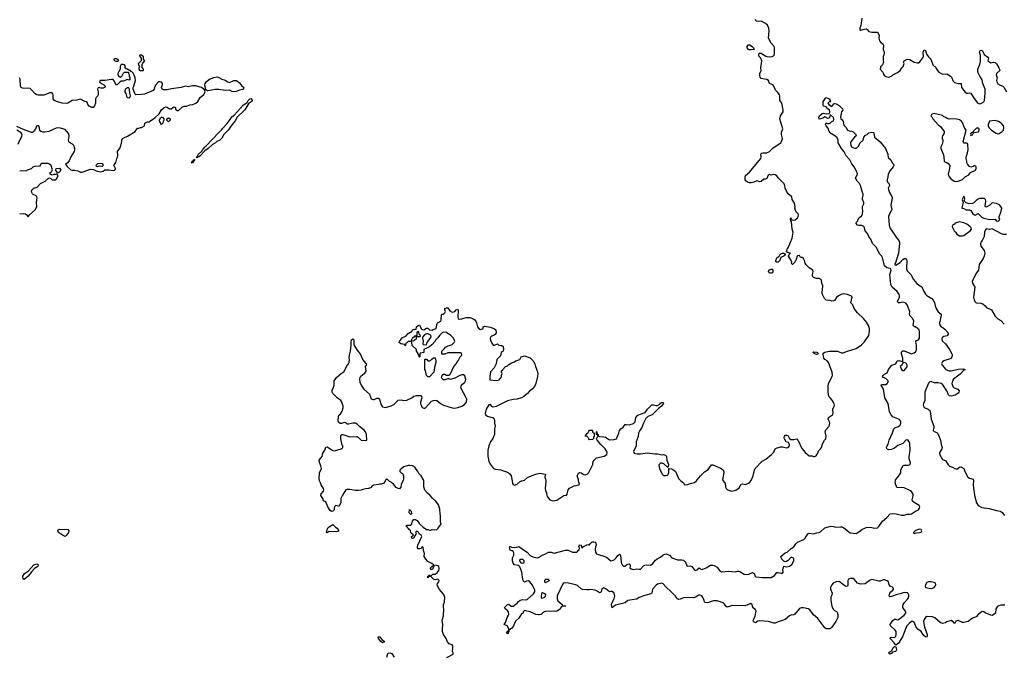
# Model space of a CAD drawing. Header units: inches. Extents: x 2396598 to 2566999, y 262085 to 451979.
# Tile 88 of 256: x 2411970 to 2425861, y 387548 to 396509. Entities that reach past the tile are written whole.
import ezdxf

# ---------------------------------------------------------------- set-up
doc = ezdxf.new("R2010")
doc.units = ezdxf.units.IN
doc.header["$MEASUREMENT"] = 0
for name, color, linetype in [('C4318', 7, 'Continuous'), ('C4319', 7, 'Continuous'), ('C4328', 7, 'Continuous'), ('C4329', 7, 'Continuous')]:
    doc.layers.add(name, color=color, linetype=linetype)

msp = doc.modelspace()

# ---------------------------------------------------------------- linework, layer by layer
at = {"layer": 'C4318', "color": 5}
for points, elevation in [([(2417127, 390000), (2417113, 389967), (2417070, 389952), (2417050, 389953), (2417030, 389944), (2416962, 389938), (2416948, 389932), (2416919, 389901), (2416890, 389889), (2416854, 389886), (2416810, 389874), (2416790, 389864), (2416750, 389861), (2416710, 389861), (2416630, 389876), (2416590, 389876), (2416572, 389870), (2416523, 389797), (2416501, 389750), (2416499, 389690), (2416478, 389642), (2416470, 389638), (2416430, 389648), (2416412, 389630), (2416406, 389614), (2416406, 389590), (2416390, 389569), (2416370, 389564), (2416350, 389578), (2416319, 389630), (2416290, 389702), (2416255, 389715), (2416245, 389750), (2416219, 389790), (2416224, 389816), (2416254, 389850), (2416259, 389870), (2416257, 389890), (2416236, 389916), (2416222, 389942), (2416216, 389970), (2416203, 389990), (2416200, 390000)], 80), ([(2417377, 390000), (2417350, 389946), (2417345, 389910), (2417330, 389886), (2417310, 389888), (2417283, 389903), (2417246, 389950), (2417223, 389963), (2417210, 389978), (2417186, 389990), (2417176, 390000)], 80), ([(2417997, 387503), (2418086, 387550), (2418086, 387570), (2418078, 387590), (2418082, 387650), (2418079, 387670), (2418070, 387682), (2418030, 387698), (2418005, 387725), (2417989, 387770), (2417949, 387830), (2417934, 387870), (2417934, 387910), (2417942, 387970), (2417929, 388030), (2417937, 388043), (2417949, 388090), (2417954, 388190), (2417949, 388210), (2417949, 388250), (2417962, 388290), (2417969, 388350), (2417954, 388394), (2417889, 388470), (2417858, 388530), (2417866, 388550), (2417882, 388570), (2417888, 388590), (2417880, 388600), (2417870, 388608), (2417830, 388602), (2417810, 388609), (2417770, 388646), (2417738, 388642), (2417734, 388630), (2417728, 388630), (2417728, 388650), (2417742, 388658), (2417746, 388670), (2417754, 388670), (2417758, 388658), (2417770, 388654), (2417800, 388680), (2417830, 388682), (2417860, 388700), (2417882, 388730), (2417889, 388750), (2417889, 388770), (2417882, 388790), (2417870, 388799), (2417850, 388804), (2417814, 388806), (2417814, 388794), (2417802, 388778), (2417793, 388747), (2417770, 388746), (2417766, 388750), (2417766, 388770), (2417787, 388793), (2417802, 388798), (2417806, 388810), (2417786, 388830), (2417730, 388858), (2417698, 388890), (2417678, 388930), (2417682, 388970), (2417667, 389013), (2417662, 389062), (2417650, 389066), (2417632, 389048), (2417610, 389038), (2417590, 389038), (2417582, 389050), (2417582, 389070), (2417589, 389090), (2417644, 389210), (2417635, 389230), (2417606, 389250), (2417590, 389278), (2417570, 389286), (2417554, 389270), (2417562, 389250), (2417560, 389240), (2417542, 389218), (2417531, 389190), (2417510, 389184), (2417502, 389190), (2417498, 389210), (2417526, 389230), (2417490, 389266), (2417482, 389302), (2417470, 389306), (2417462, 389322), (2417450, 389326), (2417442, 389342), (2417426, 389350), (2417426, 389370), (2417430, 389374), (2417490, 389372), (2417498, 389382), (2417510, 389430), (2417530, 389451), (2417550, 389454), (2417576, 389436), (2417610, 389391), (2417662, 389342), (2417710, 389312), (2417730, 389312), (2417750, 389302), (2417770, 389302), (2417790, 389311), (2417852, 389308), (2417872, 389328), (2417918, 389390), (2417908, 389412), (2417908, 389508), (2417902, 389530), (2417898, 389598), (2417877, 389657), (2417839, 389710), (2417793, 389753), (2417763, 389790), (2417723, 389823), (2417687, 389867), (2417671, 389911), (2417673, 389990), (2417671, 390000)], 80), ([(2418916, 390000), (2418922, 389962), (2418930, 389946), (2418950, 389937), (2418990, 389953), (2419031, 389989), (2419050, 389998), (2419058, 390000)], 80), ([(2419393, 390000), (2419395, 389990), (2419385, 389890), (2419390, 389862), (2419403, 389830), (2419407, 389790), (2419418, 389770), (2419450, 389731), (2419490, 389716), (2419550, 389726), (2419648, 389790), (2419683, 389797), (2419695, 389810), (2419709, 389871), (2419726, 389894), (2419794, 389926), (2419859, 389941), (2419868, 389950), (2419857, 389977), (2419855, 390000)], 80), ([(2420000, 388460), (2419970, 388458), (2419910, 388465), (2419890, 388474), (2419838, 388518), (2419810, 388530), (2419711, 388551), (2419650, 388556), (2419637, 388550), (2419627, 388533), (2419558, 388382), (2419553, 388370), (2419551, 388331), (2419562, 388302), (2419622, 388250), (2419630, 388234), (2419670, 388234), (2419674, 388230), (2419630, 388228), (2419610, 388218), (2419594, 388186), (2419550, 388159), (2419530, 388154), (2419430, 388159), (2419386, 388154), (2419358, 388142), (2419328, 388112), (2419305, 388105), (2419290, 388104), (2419250, 388113), (2419170, 388147), (2419090, 388166), (2419073, 388147), (2419072, 388130), (2419050, 388118), (2419010, 388061), (2418963, 388017), (2418936, 387950), (2418910, 387915), (2418872, 387888), (2418872, 387872), (2418862, 387858), (2418862, 387850), (2418850, 387838), (2418838, 387850), (2418850, 387872), (2418866, 387874), (2418869, 387910), (2418849, 387949), (2418806, 387970), (2418823, 387997), (2418849, 388070), (2418862, 388090), (2418869, 388110), (2418868, 388148), (2418848, 388170), (2418818, 388190), (2418809, 388210), (2418850, 388254), (2418870, 388258), (2418906, 388226), (2418930, 388226), (2418989, 388270), (2419007, 388293), (2419030, 388311), (2419070, 388323), (2419110, 388318), (2419130, 388322), (2419217, 388403), (2419238, 388430), (2419236, 388456), (2419203, 388523), (2419169, 388570), (2419150, 388584), (2419122, 388582), (2419090, 388569), (2419079, 388579), (2419070, 388606), (2419055, 388710), (2419024, 388784), (2419015, 388795), (2419002, 388802), (2418950, 388813), (2418930, 388835), (2418922, 388870), (2418923, 388897), (2418924, 388910), (2418942, 388950), (2418940, 388980), (2418928, 389008), (2418912, 389008), (2418890, 389018), (2418882, 389050), (2418886, 389070), (2418890, 389072), (2418910, 389062), (2418950, 389058), (2418980, 389060), (2419014, 389070), (2419104, 389004), (2419130, 388991), (2419170, 388946), (2419210, 388926), (2419270, 388911), (2419290, 388916), (2419330, 388943), (2419377, 388963), (2419430, 388993), (2419470, 388991), (2419510, 388978), (2419670, 389019), (2419710, 389021), (2419770, 388991), (2419828, 388992), (2419842, 388998), (2419850, 389014), (2419862, 389018), (2419866, 389050), (2419858, 389070), (2419870, 389092), (2419890, 389091), (2419898, 389058), (2419910, 389054), (2419926, 389070), (2419970, 389093), (2419997, 389097), (2420000, 389096)], 60), ([(2417150, 387510), (2417162, 387558), (2417170, 387567), (2417190, 387571), (2417218, 387558), (2417251, 387510)], 80)]:
    msp.add_lwpolyline(points, dxfattribs=dict(at, elevation=elevation))
for points, elevation in [([(2417490, 389524), (2417467, 389547), (2417468, 389592), (2417495, 389570), (2417498, 389530)], 80), ([(2416430, 389279), (2416338, 389282), (2416310, 389262), (2416298, 389270), (2416310, 389312), (2416323, 389337), (2416335, 389350), (2416390, 389382), (2416424, 389344), (2416451, 389330), (2416474, 389290), (2416457, 389283)], 80), ([(2412610, 389214), (2412572, 389230), (2412520, 389270), (2412507, 389290), (2412514, 389306), (2412530, 389314), (2412651, 389310), (2412664, 389290), (2412658, 389270), (2412630, 389229)], 80), ([(2412030, 388607), (2412017, 388617), (2412013, 388630), (2412015, 388650), (2412036, 388690), (2412093, 388727), (2412170, 388811), (2412210, 388827), (2412221, 388821), (2412230, 388810), (2412227, 388790), (2412181, 388759), (2412142, 388719), (2412090, 388652), (2412050, 388617)], 80), ([(2419070, 388886), (2419030, 388886), (2419022, 388878), (2419022, 388870), (2419038, 388838), (2419070, 388834), (2419086, 388850), (2419086, 388870)], 60), ([(2419430, 388606), (2419390, 388606), (2419374, 388590), (2419374, 388570), (2419382, 388562), (2419390, 388562), (2419446, 388590)], 60), ([(2419345, 388415), (2419333, 388407), (2419325, 388350), (2419330, 388342), (2419350, 388345), (2419370, 388351), (2419389, 388370), (2419395, 388390), (2419383, 388403)], 60), ([(2417090, 387713), (2417064, 387730), (2417033, 387770), (2417028, 387790), (2417030, 387802), (2417036, 387796), (2417050, 387794), (2417080, 387760), (2417116, 387730), (2417110, 387722)], 80)]:
    msp.add_lwpolyline(points, close=True, dxfattribs=dict(at, elevation=elevation))
at = {"layer": 'C4319', "color": 5, "elevation": 80}
for points in [[(2413330, 395918), (2413308, 395930), (2413302, 395950), (2413310, 395962), (2413330, 395962), (2413351, 395951), (2413362, 395930), (2413350, 395918)], [(2413710, 395788), (2413668, 395788), (2413658, 395810), (2413658, 395830), (2413666, 395850), (2413650, 395866), (2413648, 395890), (2413687, 395933), (2413687, 395967), (2413668, 395990), (2413666, 396010), (2413670, 396014), (2413690, 396012), (2413710, 395994), (2413713, 395953), (2413732, 395930), (2413704, 395896), (2413692, 395870), (2413693, 395833), (2413712, 395810), (2413714, 395790)], [(2414930, 395623), (2414992, 395648), (2415030, 395648), (2415050, 395638), (2415070, 395618), (2415100, 395580), (2415131, 395551), (2415130, 395542), (2415126, 395530), (2415115, 395525), (2415070, 395516), (2415024, 395496), (2414990, 395488), (2414970, 395493), (2414930, 395516), (2414870, 395510), (2414782, 395522), (2414730, 395523), (2414624, 395504), (2414597, 395517), (2414582, 395590), (2414585, 395610), (2414604, 395636), (2414650, 395667), (2414710, 395693), (2414750, 395701), (2414770, 395698), (2414821, 395670), (2414870, 395656), (2414905, 395630)], [(2413490, 395548), (2413462, 395530), (2413452, 395510), (2413452, 395490), (2413466, 395466), (2413475, 395430), (2413486, 395410), (2413510, 395404), (2413526, 395414), (2413533, 395433), (2413522, 395470), (2413518, 395530), (2413510, 395546)], [(2414470, 394558), (2414463, 394563), (2414464, 394570), (2414479, 394581), (2414490, 394605), (2414545, 394655), (2414550, 394670), (2414561, 394679), (2414581, 394710), (2414617, 394743), (2414670, 394805), (2414715, 394845), (2414750, 394887), (2414823, 394957), (2414830, 394972), (2414896, 395044), (2414939, 395101), (2414961, 395139), (2414998, 395162), (2415130, 395308), (2415179, 395341), (2415193, 395370), (2415210, 395387), (2415230, 395396), (2415241, 395390), (2415251, 395370), (2415244, 395356), (2415202, 395330), (2415145, 395235), (2415034, 395126), (2415014, 395086), (2414966, 395030), (2414911, 394949), (2414852, 394890), (2414824, 394836), (2414794, 394810), (2414750, 394788), (2414731, 394769), (2414690, 394748), (2414631, 394689), (2414583, 394657), (2414510, 394582), (2414490, 394569)], [(2413970, 395029), (2413946, 395066), (2413942, 395090), (2413956, 395124), (2413970, 395134), (2413987, 395133), (2414002, 395110), (2414002, 395090), (2413992, 395070), (2413990, 395046)], [(2414070, 395066), (2414048, 395090), (2414046, 395110), (2414070, 395122), (2414091, 395110), (2414092, 395090)], [(2414389, 394489), (2414402, 394498), (2414402, 394510), (2414419, 394521), (2414422, 394530), (2414437, 394537), (2414442, 394530), (2414431, 394510), (2414417, 394503), (2414410, 394489)], [(2412506, 394346), (2412480, 394380), (2412478, 394390), (2412486, 394410), (2412531, 394411), (2412551, 394391), (2412530, 394355), (2412510, 394346)], [(2413130, 394478), (2413070, 394473), (2413062, 394470), (2413046, 394450), (2413050, 394442), (2413070, 394438), (2413090, 394445), (2413130, 394442), (2413138, 394442), (2413146, 394450), (2413146, 394470)], [(2417550, 392046), (2417538, 392042), (2417533, 392027), (2417518, 392022), (2417513, 392007), (2417494, 391990), (2417498, 391978), (2417530, 391974), (2417542, 391978), (2417547, 391993), (2417562, 391998), (2417566, 392010), (2417562, 392042)], [(2417590, 392106), (2417578, 392102), (2417574, 392090), (2417574, 392050), (2417578, 392038), (2417610, 392034), (2417622, 392038), (2417626, 392050), (2417606, 392070), (2417602, 392102)], [(2417730, 392075), (2417710, 392075), (2417681, 392059), (2417652, 392028), (2417651, 392010), (2417661, 391970), (2417658, 391930), (2417663, 391923), (2417680, 391920), (2417710, 391925), (2417715, 391930), (2417719, 391950), (2417758, 392002), (2417774, 392030), (2417769, 392049), (2417760, 392060)], [(2417730, 391468), (2417710, 391486), (2417707, 391507), (2417698, 391530), (2417696, 391556), (2417686, 391570), (2417686, 391710), (2417690, 391714), (2417710, 391714), (2417730, 391694), (2417750, 391694), (2417770, 391702), (2417783, 391717), (2417810, 391734), (2417830, 391734), (2417842, 391690), (2417842, 391670), (2417820, 391600), (2417811, 391530), (2417750, 391468)]]:
    msp.add_lwpolyline(points, close=True, dxfattribs=at)
for points in [[(2411924, 395004), (2412021, 394961), (2412130, 394922), (2412150, 394920), (2412170, 394930), (2412196, 394970), (2412210, 395009), (2412226, 395014), (2412230, 395015), (2412239, 394999), (2412250, 394950), (2412270, 394933), (2412290, 394927), (2412325, 394925), (2412384, 394936), (2412490, 394983), (2412510, 394986), (2412543, 394983), (2412588, 394970), (2412601, 394961), (2412657, 394897), (2412662, 394862), (2412653, 394810), (2412661, 394790), (2412670, 394779), (2412710, 394754), (2412730, 394735), (2412745, 394690), (2412745, 394670), (2412739, 394650), (2412690, 394571), (2412666, 394514), (2412639, 394481), (2412618, 394470), (2412638, 394438), (2412690, 394389), (2412710, 394382), (2412750, 394382), (2412790, 394374), (2412830, 394358), (2412850, 394355), (2412970, 394397), (2413013, 394393), (2413050, 394374), (2413110, 394359), (2413150, 394369), (2413172, 394388), (2413230, 394389), (2413290, 394378), (2413310, 394386), (2413320, 394400), (2413322, 394410), (2413310, 394434), (2413294, 394450), (2413310, 394466), (2413326, 394494), (2413339, 394550), (2413351, 394570), (2413356, 394590), (2413352, 394650), (2413385, 394695), (2413392, 394710), (2413411, 394790), (2413411, 394810), (2413422, 394830), (2413438, 394842), (2413490, 394863), (2413598, 394930), (2413630, 394978), (2413650, 394978), (2413673, 394987), (2413690, 394988), (2413730, 395008), (2413734, 395050), (2413773, 395067), (2413790, 395068), (2413830, 395088), (2413879, 395121), (2413939, 395181), (2413970, 395235), (2414010, 395269), (2414030, 395277), (2414050, 395274), (2414075, 395255), (2414090, 395248), (2414108, 395248), (2414130, 395268), (2414150, 395278), (2414166, 395270), (2414170, 395246), (2414190, 395226), (2414210, 395226), (2414264, 395276), (2414290, 395289), (2414330, 395288), (2414370, 395308), (2414414, 395310), (2414454, 395330), (2414484, 395356), (2414516, 395410), (2414566, 395454), (2414586, 395490), (2414577, 395517), (2414533, 395553), (2414450, 395576), (2414407, 395573), (2414350, 395561), (2414310, 395571), (2414249, 395550), (2414110, 395533), (2414050, 395519), (2414001, 395520), (2413978, 395530), (2413971, 395550), (2413985, 395590), (2413985, 395610), (2413970, 395625), (2413950, 395631), (2413930, 395631), (2413889, 395591), (2413875, 395570), (2413869, 395530), (2413853, 395507), (2413730, 395458), (2413691, 395451), (2413608, 395448), (2413597, 395457), (2413571, 395530), (2413571, 395550), (2413581, 395570), (2413602, 395650), (2413598, 395690), (2413590, 395714), (2413572, 395752), (2413553, 395773), (2413538, 395778), (2413533, 395793), (2413510, 395794), (2413492, 395812), (2413473, 395813), (2413454, 395830), (2413462, 395850), (2413451, 395871), (2413430, 395878), (2413404, 395876), (2413395, 395865), (2413389, 395849), (2413388, 395810), (2413362, 395770), (2413355, 395750), (2413355, 395730), (2413370, 395706), (2413390, 395698), (2413412, 395710), (2413432, 395748), (2413450, 395766), (2413506, 395766), (2413506, 395754), (2413515, 395735), (2413516, 395716), (2413526, 395690), (2413522, 395658), (2413510, 395654), (2413490, 395662), (2413430, 395642), (2413400, 395640), (2413376, 395624), (2413350, 395592), (2413330, 395582), (2413305, 395645), (2413290, 395662), (2413265, 395665), (2413170, 395651), (2413106, 395650), (2413098, 395630), (2413126, 395606), (2413158, 395590), (2413178, 395570), (2413176, 395564), (2413166, 395550), (2413150, 395542), (2413116, 395544), (2413090, 395551), (2413075, 395545), (2413069, 395530), (2413079, 395490), (2413077, 395450), (2413069, 395431), (2413048, 395410), (2413038, 395390), (2413042, 395350), (2413039, 395330), (2413026, 395294), (2413009, 395271), (2412990, 395271), (2412950, 395288), (2412933, 395310), (2412922, 395342), (2412911, 395351), (2412890, 395353), (2412830, 395385), (2412810, 395384), (2412770, 395372), (2412710, 395368), (2412650, 395330), (2412630, 395324), (2412570, 395330), (2412490, 395356), (2412459, 395370), (2412443, 395390), (2412441, 395450), (2412430, 395478), (2412394, 395474), (2412310, 395445), (2412230, 395443), (2412210, 395448), (2412190, 395461), (2412139, 395519), (2412116, 395536), (2412010, 395541), (2411992, 395550), (2411981, 395570), (2411978, 395670), (2411966, 395686)], [(2411951, 394750), (2411971, 394810), (2412002, 394858), (2412006, 394890), (2411991, 394910), (2411928, 394948)], [(2411970, 393766), (2412030, 393773), (2412050, 393769), (2412078, 393750), (2412090, 393726), (2412102, 393750), (2412191, 393830), (2412211, 393870), (2412207, 393930), (2412215, 393995), (2412203, 394023), (2412162, 394042), (2412150, 394051), (2412141, 394070), (2412139, 394090), (2412148, 394112), (2412170, 394129), (2412217, 394143), (2412262, 394198), (2412331, 394229), (2412370, 394268), (2412390, 394278), (2412408, 394268), (2412430, 394246), (2412470, 394246), (2412492, 394268), (2412512, 394310), (2412494, 394334), (2412476, 394324), (2412450, 394322), (2412430, 394314), (2412402, 394330), (2412402, 394350), (2412417, 394363), (2412434, 394390), (2412412, 394450), (2412391, 394470), (2412370, 394476), (2412283, 394477), (2412269, 394471), (2412250, 394434), (2412190, 394442), (2412155, 394425), (2412130, 394405), (2412078, 394382), (2412067, 394373), (2411970, 394371)], [(2416200, 390000), (2416194, 390030), (2416202, 390110), (2416229, 390170), (2416219, 390210), (2416199, 390259), (2416197, 390290), (2416237, 390343), (2416249, 390390), (2416274, 390430), (2416290, 390472), (2416310, 390478), (2416390, 390427), (2416410, 390421), (2416506, 390450), (2416520, 390460), (2416528, 390470), (2416528, 390490), (2416521, 390501), (2416502, 390590), (2416502, 390630), (2416510, 390652), (2416530, 390652), (2416630, 390621), (2416730, 390625), (2416752, 390610), (2416790, 390572), (2416850, 390566), (2416867, 390573), (2416862, 390650), (2416848, 390690), (2416830, 390715), (2416765, 390765), (2416730, 390799), (2416706, 390810), (2416670, 390814), (2416610, 390798), (2416590, 390798), (2416570, 390818), (2416550, 390822), (2416510, 390809), (2416490, 390809), (2416470, 390828), (2416462, 390850), (2416469, 390910), (2416478, 390930), (2416497, 390943), (2416520, 390980), (2416535, 391030), (2416534, 391050), (2416514, 391110), (2416499, 391130), (2416449, 391169), (2416386, 391230), (2416378, 391250), (2416380, 391280), (2416390, 391294), (2416409, 391350), (2416409, 391410), (2416419, 391430), (2416441, 391459), (2416506, 391514), (2416550, 391542), (2416579, 391610), (2416609, 391650), (2416617, 391670), (2416624, 391710), (2416619, 391730), (2416621, 391770), (2416637, 391830), (2416646, 391910), (2416645, 391970), (2416650, 391991), (2416670, 392002), (2416682, 391990), (2416685, 391930), (2416691, 391910), (2416741, 391830), (2416774, 391790), (2416810, 391705), (2416850, 391658), (2416862, 391650), (2416858, 391630), (2416846, 391610), (2416854, 391546), (2416830, 391510), (2416781, 391470), (2416770, 391455), (2416764, 391436), (2416770, 391392), (2416788, 391350), (2416827, 391290), (2416903, 391223), (2416930, 391158), (2416950, 391146), (2416972, 391148), (2417010, 391165), (2417030, 391165), (2417039, 391159), (2417046, 391146), (2417070, 391072), (2417090, 391045), (2417130, 391031), (2417210, 391056), (2417250, 391076), (2417310, 391135), (2417350, 391142), (2417390, 391131), (2417430, 391136), (2417502, 391170), (2417530, 391191), (2417570, 391204), (2417590, 391204), (2417630, 391201), (2417641, 391190), (2417643, 391170), (2417626, 391110), (2417627, 391087), (2417637, 391057), (2417650, 391034), (2417670, 391022), (2417690, 391022), (2417779, 391121), (2417806, 391134), (2417830, 391139), (2417853, 391133), (2417908, 391088), (2417950, 391064), (2418070, 391027), (2418110, 391024), (2418150, 391031), (2418210, 391053), (2418246, 391074), (2418272, 391110), (2418277, 391150), (2418270, 391169), (2418194, 391310), (2418199, 391340), (2418216, 391364), (2418250, 391391), (2418261, 391410), (2418265, 391430), (2418250, 391482), (2418230, 391494), (2418210, 391493), (2418170, 391479), (2418110, 391449), (2418050, 391429), (2418030, 391438), (2418010, 391438), (2417970, 391422), (2417950, 391422), (2417922, 391450), (2417929, 391491), (2417950, 391502), (2417970, 391502), (2417992, 391492), (2418028, 391492), (2418048, 391510), (2418095, 391610), (2418128, 391650), (2418138, 391670), (2418158, 391690), (2418186, 391750), (2418206, 391770), (2418202, 391802), (2418190, 391806), (2418010, 391806), (2417970, 391788), (2417927, 391787), (2417926, 391830), (2417960, 391860), (2417976, 391884), (2418015, 391905), (2418070, 391925), (2418098, 391950), (2418108, 391970), (2418088, 392010), (2418055, 392050), (2417990, 392094), (2417950, 392099), (2417930, 392089), (2417891, 392050), (2417870, 392018), (2417837, 391983), (2417830, 391968), (2417784, 391916), (2417754, 391890), (2417674, 391850), (2417671, 391809), (2417618, 391802), (2417614, 391790), (2417614, 391750), (2417610, 391746), (2417606, 391750), (2417602, 391782), (2417588, 391788), (2417587, 391807), (2417568, 391828), (2417566, 391850), (2417508, 391908), (2417502, 391962), (2417490, 391966), (2417450, 391966), (2417433, 391947), (2417418, 391942), (2417414, 391910), (2417410, 391906), (2417402, 391922), (2417346, 391930), (2417326, 391950), (2417329, 391970), (2417340, 391980), (2417370, 392022), (2417418, 392042), (2417450, 392078), (2417508, 392112), (2417510, 392131), (2417530, 392138), (2417546, 392134), (2417562, 392138), (2417570, 392172), (2417590, 392192), (2417610, 392202), (2417638, 392138), (2417653, 392133), (2417670, 392132), (2417710, 392152), (2417730, 392152), (2417754, 392130), (2417790, 392125), (2417804, 392136), (2417846, 392150), (2417860, 392220), (2417866, 392230), (2417910, 392254), (2417915, 392270), (2417920, 392340), (2417928, 392352), (2417950, 392352), (2417968, 392370), (2417978, 392390), (2417968, 392410), (2417968, 392430), (2417990, 392442), (2418010, 392442), (2418040, 392400), (2418070, 392378), (2418110, 392391), (2418130, 392411), (2418150, 392422), (2418158, 392410), (2418151, 392310), (2418156, 392290), (2418170, 392281), (2418210, 392283), (2418250, 392301), (2418270, 392305), (2418324, 392304), (2418370, 392285), (2418390, 392271), (2418406, 392250), (2418416, 392230), (2418423, 392190), (2418431, 392170), (2418450, 392147), (2418470, 392136), (2418498, 392142), (2418508, 392150), (2418509, 392171), (2418530, 392182), (2418610, 392167), (2418670, 392146), (2418686, 392130), (2418690, 392086), (2418677, 392063), (2418665, 392055), (2418630, 392042), (2418618, 392030), (2418607, 392010), (2418610, 391982), (2418630, 391942), (2418650, 391914), (2418670, 391914), (2418710, 391932), (2418730, 391914), (2418774, 391910), (2418790, 391894), (2418796, 391850), (2418790, 391828), (2418762, 391810), (2418755, 391765), (2418701, 391710), (2418692, 391650), (2418666, 391594), (2418610, 391538), (2418603, 391470), (2418602, 391430), (2418605, 391425), (2418690, 391414), (2418734, 391426), (2418758, 391450), (2418768, 391470), (2418768, 391492), (2418778, 391510), (2418766, 391530), (2418766, 391550), (2418782, 391558), (2418786, 391570), (2418826, 391610), (2418850, 391622), (2418870, 391642), (2418910, 391662), (2418950, 391678), (2418970, 391691), (2419026, 391710), (2419046, 391750), (2419090, 391765), (2419170, 391736), (2419216, 391690), (2419236, 391650), (2419245, 391610), (2419271, 391550), (2419281, 391510), (2419276, 391470), (2419251, 391370), (2419231, 391330), (2419199, 391290), (2419159, 391261), (2419134, 391230), (2419083, 391190), (2419050, 391172), (2418990, 391149), (2418930, 391147), (2418850, 391127), (2418690, 391049), (2418650, 391039), (2418630, 391049), (2418610, 391078), (2418590, 391069), (2418549, 391010), (2418539, 390950), (2418546, 390926), (2418572, 390910), (2418648, 390888), (2418666, 390870), (2418671, 390850), (2418671, 390810), (2418677, 390770), (2418671, 390730), (2418667, 390650), (2418644, 390596), (2418611, 390550), (2418587, 390490), (2418575, 390430), (2418574, 390346), (2418588, 390270), (2418610, 390227), (2418656, 390170), (2418682, 390162), (2418754, 390154), (2418850, 390119), (2418880, 390100), (2418906, 390070), (2418916, 390000)], [(2420000, 390593), (2419990, 390608), (2419970, 390628), (2419948, 390630), (2419963, 390657), (2419990, 390682), (2420000, 390697)], [(2417671, 390000), (2417669, 390010), (2417635, 390070), (2417603, 390103), (2417589, 390130), (2417543, 390190), (2417510, 390212), (2417470, 390216), (2417450, 390213), (2417390, 390195), (2417352, 390168), (2417334, 390150), (2417334, 390130), (2417352, 390112), (2417370, 390102), (2417382, 390082), (2417386, 390070), (2417386, 390030), (2417378, 390002), (2417377, 390000)], [(2419058, 390000), (2419090, 390008), (2419134, 390045), (2419248, 390092), (2419310, 390105), (2419390, 390094), (2419379, 390050), (2419390, 390022), (2419393, 390000)], [(2419855, 390000), (2419854, 390010), (2419836, 390070), (2419852, 390108), (2419870, 390117), (2419890, 390111), (2419930, 390086), (2419950, 390082), (2419976, 390090), (2419996, 390110), (2420000, 390117)], [(2417176, 390000), (2417150, 390026), (2417145, 390015), (2417130, 390008), (2417127, 390000)]]:
    msp.add_lwpolyline(points, dxfattribs=at)
at = {"layer": 'C4328', "color": 5}
for points, elevation in [([(2420000, 389096), (2420010, 389094), (2420018, 389110), (2420042, 389130), (2420050, 389135), (2420070, 389135), (2420092, 389130), (2420105, 389090), (2420093, 389067), (2420088, 389032), (2420094, 388990), (2420110, 388965), (2420130, 388956), (2420185, 388945), (2420250, 388922), (2420310, 388870), (2420330, 388872), (2420356, 388884), (2420387, 388910), (2420410, 388946), (2420430, 388961), (2420447, 388947), (2420455, 388850), (2420470, 388811), (2420490, 388791), (2420509, 388791), (2420530, 388811), (2420550, 388822), (2420570, 388825), (2420581, 388810), (2420585, 388790), (2420578, 388770), (2420595, 388755), (2420611, 388751), (2420632, 388748), (2420670, 388755), (2420710, 388751), (2420727, 388753), (2420770, 388799), (2420790, 388807), (2420810, 388811), (2420870, 388806), (2420904, 388830), (2420942, 388878), (2420963, 388897), (2421010, 388922), (2421050, 388955), (2421070, 388964), (2421090, 388965), (2421139, 388950), (2421171, 388910), (2421250, 388884), (2421310, 388882), (2421336, 388876), (2421362, 388850), (2421380, 388800), (2421391, 388791), (2421430, 388796), (2421450, 388791), (2421484, 388744), (2421510, 388731), (2421535, 388745), (2421550, 388771), (2421570, 388762), (2421578, 388750), (2421590, 388746), (2421609, 388749), (2421656, 388770), (2421714, 388806), (2421750, 388807), (2421770, 388802), (2421810, 388777), (2421844, 388730), (2421870, 388712), (2421970, 388722), (2422065, 388715), (2422090, 388723), (2422110, 388723), (2422130, 388717), (2422190, 388682), (2422225, 388675), (2422258, 388682), (2422310, 388706), (2422330, 388690), (2422344, 388650), (2422362, 388642), (2422450, 388632), (2422549, 388631), (2422570, 388635), (2422619, 388661), (2422650, 388702), (2422670, 388705), (2422710, 388695), (2422730, 388696), (2422741, 388710), (2422738, 388750), (2422748, 388770), (2422750, 388791), (2422786, 388786), (2422830, 388791), (2422864, 388815), (2422893, 388870), (2422893, 388890), (2422882, 388910), (2422870, 388917), (2422850, 388914), (2422810, 388872), (2422790, 388858), (2422770, 388856), (2422750, 388863), (2422736, 388876), (2422724, 388890), (2422708, 388930), (2422770, 388981), (2422798, 388990), (2422856, 389044), (2422890, 389066), (2422919, 389110), (2422944, 389130), (2423031, 389169), (2423051, 389189), (2423090, 389250), (2423110, 389259), (2423170, 389251), (2423210, 389263), (2423250, 389268), (2423270, 389279), (2423330, 389334), (2423379, 389350), (2423416, 389356), (2423450, 389355), (2423484, 389344), (2423550, 389350), (2423570, 389347), (2423596, 389336), (2423686, 389266), (2423770, 389255), (2423810, 389276), (2423850, 389310), (2423910, 389337), (2423970, 389344), (2424034, 389330), (2424070, 389333), (2424090, 389351), (2424143, 389430), (2424202, 389478), (2424250, 389530), (2424290, 389537), (2424334, 389534), (2424410, 389511), (2424447, 389513), (2424490, 389525), (2424530, 389527), (2424550, 389534), (2424610, 389570), (2424650, 389588), (2424664, 389610), (2424667, 389630), (2424658, 389650), (2424590, 389690), (2424566, 389710), (2424560, 389730), (2424575, 389785), (2424573, 389810), (2424550, 389846), (2424530, 389861), (2424450, 389901), (2424346, 389906), (2424319, 389970), (2424325, 390000)], 60), ([(2421299, 390000), (2421334, 389970), (2421350, 389942), (2421390, 389944), (2421450, 389967), (2421472, 389968), (2421490, 389975), (2421518, 390000)], 80), ([(2421894, 390000), (2421910, 389978), (2421922, 389970), (2421926, 389910), (2421938, 389890), (2421958, 389870), (2422010, 389853), (2422073, 389867), (2422120, 389900), (2422150, 389951), (2422170, 389956), (2422210, 389947), (2422250, 389963), (2422270, 389979), (2422285, 390000)], 80), ([(2425427, 390000), (2425421, 389950), (2425425, 389885), (2425437, 389837), (2425441, 389790), (2425470, 389686), (2425490, 389649), (2425543, 389623), (2425648, 389608), (2425750, 389577), (2425808, 389568), (2425830, 389551), (2425862, 389510)], 60), ([(2425870, 388244), (2425810, 388242), (2425771, 388230), (2425759, 388221), (2425742, 388190), (2425735, 388130), (2425715, 388110), (2425690, 388096), (2425670, 388099), (2425592, 388132), (2425570, 388149), (2425550, 388152), (2425491, 388110), (2425463, 388077), (2425410, 388061), (2425350, 388013), (2425290, 387999), (2425270, 387999), (2425210, 388025), (2425190, 388022), (2425172, 388010), (2425170, 387988), (2425152, 387988), (2425142, 388002), (2425110, 388028), (2425050, 388009), (2425030, 387994), (2424990, 387982), (2424957, 387997), (2424883, 388063), (2424850, 388077), (2424770, 388082), (2424750, 388068), (2424730, 388038), (2424723, 388010), (2424736, 387930), (2424771, 387829), (2424774, 387806), (2424770, 387789), (2424750, 387794), (2424730, 387809), (2424710, 387833), (2424689, 387870), (2424643, 387903), (2424619, 387930), (2424590, 388003), (2424570, 388012), (2424550, 388010), (2424522, 387990), (2424486, 387950), (2424470, 387917), (2424425, 387795), (2424370, 387707), (2424330, 387678), (2424309, 387710), (2424249, 387770), (2424256, 387784), (2424266, 387790), (2424310, 387788), (2424330, 387806), (2424336, 387830), (2424337, 387870), (2424322, 387890), (2424255, 387950), (2424249, 387970), (2424290, 388026), (2424310, 388045), (2424330, 388045), (2424350, 388036), (2424370, 388039), (2424450, 388103), (2424473, 388130), (2424474, 388150), (2424430, 388208), (2424429, 388230), (2424433, 388250), (2424450, 388276), (2424501, 388330), (2424510, 388345), (2424515, 388370), (2424512, 388390), (2424506, 388406), (2424496, 388416), (2424450, 388422), (2424390, 388401), (2424348, 388392), (2424270, 388363), (2424250, 388359), (2424243, 388363), (2424235, 388375), (2424244, 388410), (2424259, 388430), (2424290, 388452), (2424299, 388470), (2424294, 388490), (2424249, 388510), (2424237, 388530), (2424228, 388570), (2424210, 388588), (2424170, 388601), (2424150, 388598), (2424110, 388580), (2424090, 388581), (2423990, 388603), (2423970, 388596), (2423897, 388543), (2423830, 388538), (2423790, 388551), (2423744, 388610), (2423730, 388618), (2423690, 388619), (2423665, 388610), (2423654, 388590), (2423654, 388526), (2423648, 388512), (2423632, 388508), (2423610, 388516), (2423530, 388577), (2423487, 388573), (2423448, 388552), (2423430, 388530), (2423410, 388490), (2423409, 388470), (2423432, 388410), (2423429, 388390), (2423412, 388350), (2423412, 388310), (2423429, 388229), (2423446, 388186), (2423467, 388167), (2423494, 388154), (2423503, 388143), (2423512, 388110), (2423511, 388070), (2423486, 388010), (2423430, 387932), (2423410, 387914), (2423398, 387910), (2423350, 387907), (2423330, 387921), (2423230, 388053), (2423170, 388106), (2423118, 388178), (2423092, 388192), (2423030, 388204), (2422996, 388205), (2422970, 388196), (2422905, 388115), (2422890, 388107), (2422850, 388102), (2422830, 388094), (2422770, 388040), (2422730, 388024), (2422671, 388009), (2422630, 387990), (2422610, 387987), (2422532, 388012), (2422410, 388019), (2422384, 388016), (2422350, 387994), (2422330, 388001), (2422321, 388010), (2422318, 388030), (2422338, 388062), (2422348, 388090), (2422359, 388159), (2422350, 388177), (2422311, 388211), (2422302, 388250), (2422290, 388261), (2422270, 388262), (2422206, 388234), (2422023, 388237), (2421950, 388214), (2421930, 388229), (2421915, 388255), (2421895, 388275), (2421810, 388306), (2421758, 388302), (2421690, 388280), (2421670, 388277), (2421641, 388281), (2421630, 388290), (2421629, 388310), (2421610, 388350), (2421592, 388372), (2421570, 388386), (2421550, 388384), (2421505, 388355), (2421476, 388344), (2421351, 388349), (2421290, 388326), (2421270, 388324), (2421249, 388330), (2421221, 388370), (2421157, 388437), (2421097, 388490), (2421050, 388544), (2421030, 388551), (2420970, 388539), (2420950, 388524), (2420898, 388470), (2420888, 388412), (2420876, 388404), (2420790, 388379), (2420711, 388349), (2420670, 388328), (2420610, 388320), (2420552, 388308), (2420510, 388275), (2420377, 388243), (2420330, 388206), (2420321, 388250), (2420325, 388270), (2420359, 388330), (2420366, 388370), (2420356, 388410), (2420330, 388436), (2420310, 388436), (2420290, 388429), (2420245, 388470), (2420210, 388489), (2420185, 388470), (2420170, 388422), (2420150, 388415), (2420135, 388430), (2420090, 388452), (2420030, 388462), (2420000, 388460)], 60)]:
    msp.add_lwpolyline(points, dxfattribs=dict(at, elevation=elevation))
at = {"layer": 'C4328', "color": 5, "elevation": 60}
for points in [[(2424670, 389317), (2424630, 389308), (2424602, 389290), (2424582, 389270), (2424582, 389262), (2424590, 389254), (2424616, 389264), (2424670, 389267), (2424688, 389272), (2424698, 389290), (2424688, 389310)], [(2424830, 388573), (2424790, 388572), (2424770, 388561), (2424747, 388530), (2424743, 388510), (2424751, 388491), (2424830, 388478), (2424850, 388484), (2424870, 388493), (2424887, 388510), (2424896, 388530), (2424891, 388551), (2424870, 388564)], [(2424250, 387549), (2424229, 387570), (2424249, 387590), (2424266, 387594), (2424276, 387604), (2424290, 387636), (2424310, 387658), (2424330, 387654), (2424341, 387610), (2424333, 387587), (2424283, 387577), (2424270, 387562)]]:
    msp.add_lwpolyline(points, close=True, dxfattribs=at)
at = {"layer": 'C4329', "color": 5}
for points, elevation in [([(2422285, 390000), (2422293, 390010), (2422319, 390070), (2422336, 390150), (2422345, 390170), (2422444, 390276), (2422496, 390304), (2422575, 390370), (2422610, 390405), (2422630, 390451), (2422655, 390465), (2422710, 390478), (2422730, 390480), (2422790, 390464), (2422814, 390470), (2422829, 390490), (2422829, 390510), (2422817, 390537), (2422782, 390550), (2422759, 390590), (2422754, 390610), (2422759, 390630), (2422770, 390645), (2422790, 390645), (2422810, 390632), (2422830, 390594), (2422850, 390582), (2422890, 390582), (2422932, 390590), (2422950, 390572), (2422972, 390532), (2422984, 390490), (2423008, 390450), (2423050, 390396), (2423110, 390351), (2423150, 390351), (2423170, 390342), (2423190, 390342), (2423206, 390350), (2423229, 390390), (2423238, 390422), (2423269, 390450), (2423282, 390470), (2423301, 390530), (2423324, 390570), (2423342, 390590), (2423349, 390630), (2423332, 390690), (2423344, 390716), (2423389, 390770), (2423398, 390810), (2423395, 390830), (2423378, 390870), (2423382, 390890), (2423437, 390930), (2423441, 390939), (2423446, 390950), (2423443, 391010), (2423461, 391050), (2423464, 391070), (2423458, 391090), (2423435, 391130), (2423410, 391167), (2423387, 391190), (2423375, 391250), (2423377, 391330), (2423383, 391370), (2423431, 391470), (2423436, 391490), (2423431, 391530), (2423381, 391670), (2423362, 391690), (2423330, 391710), (2423315, 391730), (2423308, 391752), (2423307, 391793), (2423315, 391805), (2423327, 391813), (2423392, 391828), (2423510, 391829), (2423565, 391805), (2423590, 391805), (2423650, 391830), (2423770, 391867), (2423844, 391916), (2423890, 391961), (2423949, 392051), (2423961, 392110), (2423959, 392150), (2423945, 392190), (2423917, 392237), (2423873, 392290), (2423788, 392368), (2423741, 392430), (2423723, 392483), (2423694, 392510), (2423713, 392590), (2423703, 392603), (2423648, 392630), (2423590, 392637), (2423570, 392633), (2423521, 392610), (2423495, 392585), (2423470, 392549), (2423450, 392537), (2423430, 392534), (2423406, 392546), (2423349, 392550), (2423325, 392570), (2423295, 392630), (2423292, 392650), (2423301, 392750), (2423289, 392790), (2423284, 392830), (2423270, 392844), (2423250, 392854), (2423210, 392856), (2423170, 392870), (2423160, 392880), (2423153, 392890), (2423153, 392910), (2423165, 392950), (2423162, 392970), (2423110, 393004), (2423067, 393047), (2423052, 393070), (2423043, 393110), (2423030, 393135), (2423010, 393149), (2422986, 393150), (2422970, 393178), (2422944, 393176), (2422933, 393167), (2422932, 393148), (2422910, 393088), (2422874, 393050), (2422868, 393050), (2422858, 393070), (2422862, 393090), (2422855, 393110), (2422818, 393170), (2422827, 393193), (2422846, 393210), (2422810, 393215), (2422789, 393229), (2422799, 393270), (2422811, 393289), (2422843, 393370), (2422870, 393422), (2422883, 393510), (2422869, 393550), (2422857, 393657), (2422850, 393668), (2422846, 393694), (2422850, 393711), (2422865, 393685), (2422890, 393677), (2422910, 393683), (2422942, 393710), (2422955, 393730), (2422958, 393750), (2422955, 393770), (2422930, 393788), (2422914, 393814), (2422906, 393846), (2422909, 393870), (2422900, 393920), (2422869, 393970), (2422862, 394010), (2422813, 394050), (2422787, 394087), (2422769, 394130), (2422764, 394170), (2422753, 394193), (2422676, 394270), (2422650, 394304), (2422630, 394317), (2422610, 394321), (2422570, 394315), (2422550, 394322), (2422530, 394315), (2422510, 394268), (2422490, 394255), (2422470, 394255), (2422430, 394225), (2422410, 394219), (2422370, 394232), (2422327, 394213), (2422290, 394205), (2422265, 394205), (2422236, 394216), (2422214, 394234), (2422205, 394250), (2422205, 394290), (2422212, 394308), (2422265, 394355), (2422427, 394550), (2422432, 394570), (2422427, 394610), (2422430, 394618), (2422436, 394624), (2422453, 394627), (2422510, 394630), (2422549, 394650), (2422602, 394698), (2422707, 394770), (2422720, 394790), (2422732, 394830), (2422717, 394890), (2422720, 394920), (2422736, 394970), (2422694, 395110), (2422702, 395150), (2422739, 395210), (2422741, 395230), (2422729, 395310), (2422718, 395338), (2422696, 395370), (2422693, 395390), (2422696, 395430), (2422690, 395449), (2422670, 395476), (2422632, 395512), (2422611, 395571), (2422596, 395590), (2422550, 395609), (2422534, 395650), (2422510, 395666), (2422452, 395672), (2422430, 395679), (2422416, 395696), (2422410, 395726), (2422414, 395750), (2422429, 395790), (2422424, 395830), (2422436, 395890), (2422439, 395930), (2422426, 395966), (2422404, 395990), (2422397, 396010), (2422402, 396030), (2422406, 396034), (2422430, 396035), (2422495, 395995), (2422510, 395989), (2422550, 395985), (2422588, 395990), (2422603, 395997), (2422616, 396010), (2422621, 396030), (2422619, 396110), (2422614, 396130), (2422570, 396179), (2422536, 396250), (2422544, 396350), (2422537, 396390), (2422518, 396430), (2422490, 396456), (2422450, 396480), (2422430, 396487), (2422390, 396483), (2422362, 396490), (2422353, 396510)], 80), ([(2423851, 396530), (2423835, 396425), (2423825, 396390), (2423824, 396364), (2423830, 396354), (2423838, 396362), (2423883, 396377), (2423910, 396379), (2423925, 396370), (2423950, 396342), (2423990, 396332), (2424070, 396331), (2424094, 396290), (2424092, 396250), (2424102, 396210), (2424123, 396183), (2424146, 396166), (2424156, 396150), (2424151, 396090), (2424165, 396050), (2424162, 396010), (2424152, 395990), (2424151, 395930), (2424156, 395910), (2424141, 395870), (2424115, 395845), (2424111, 395810), (2424145, 395770), (2424151, 395750), (2424167, 395727), (2424190, 395705), (2424230, 395696), (2424268, 395710), (2424290, 395731), (2424356, 395764), (2424390, 395792), (2424415, 395830), (2424435, 395850), (2424448, 395890), (2424438, 395910), (2424446, 395930), (2424489, 395951), (2424530, 395946), (2424590, 395911), (2424630, 395898), (2424650, 395898), (2424670, 395912), (2424712, 395968), (2424719, 395990), (2424715, 396050), (2424730, 396082), (2424750, 396072), (2424763, 396023), (2424790, 395985), (2424825, 395950), (2424851, 395871), (2424871, 395851), (2424890, 395842), (2424905, 395810), (2424938, 395770), (2424990, 395739), (2425050, 395743), (2425098, 395718), (2425116, 395696), (2425139, 395639), (2425160, 395620), (2425213, 395607), (2425252, 395610), (2425259, 395550), (2425307, 395487), (2425330, 395471), (2425350, 395471), (2425370, 395478), (2425390, 395471), (2425426, 395410), (2425478, 395338), (2425490, 395328), (2425510, 395323), (2425530, 395326), (2425570, 395347), (2425583, 395370), (2425592, 395470), (2425589, 395530), (2425557, 395610), (2425550, 395658), (2425515, 395710), (2425489, 395770), (2425486, 395786), (2425489, 395810), (2425512, 395868), (2425524, 395916), (2425525, 396010), (2425513, 396050), (2425515, 396070), (2425530, 396079), (2425551, 396070), (2425579, 396019), (2425630, 395981), (2425636, 395964), (2425628, 395928), (2425670, 395898), (2425710, 395907), (2425730, 395904), (2425750, 395886), (2425785, 395830), (2425794, 395810), (2425796, 395790), (2425751, 395750), (2425745, 395730), (2425762, 395690), (2425751, 395650), (2425754, 395630), (2425770, 395604), (2425803, 395583), (2425842, 395570), (2425856, 395556), (2425891, 395490)], 80), ([(2424325, 390000), (2424327, 390010), (2424361, 390050), (2424399, 390110), (2424401, 390150), (2424428, 390212), (2424450, 390221), (2424477, 390217), (2424510, 390219), (2424532, 390230), (2424537, 390250), (2424521, 390310), (2424519, 390339), (2424534, 390430), (2424526, 390530), (2424519, 390550), (2424504, 390570), (2424490, 390576), (2424470, 390573), (2424430, 390527), (2424361, 390499), (2424310, 390461), (2424270, 390441), (2424230, 390436), (2424206, 390450), (2424201, 390470), (2424207, 390490), (2424224, 390516), (2424238, 390570), (2424285, 390675), (2424303, 390730), (2424316, 390744), (2424370, 390766), (2424390, 390782), (2424402, 390810), (2424402, 390830), (2424394, 390850), (2424382, 390862), (2424290, 390902), (2424265, 390930), (2424243, 390970), (2424221, 391090), (2424177, 391170), (2424156, 391290), (2424125, 391350), (2424130, 391358), (2424140, 391360), (2424190, 391360), (2424210, 391371), (2424224, 391390), (2424221, 391410), (2424210, 391426), (2424190, 391444), (2424150, 391459), (2424144, 391470), (2424150, 391485), (2424170, 391506), (2424210, 391525), (2424229, 391571), (2424275, 391630), (2424329, 391651), (2424350, 391691), (2424375, 391695), (2424418, 391682), (2424428, 391692), (2424429, 391730), (2424410, 391790), (2424410, 391810), (2424415, 391825), (2424430, 391833), (2424450, 391833), (2424550, 391793), (2424590, 391803), (2424610, 391817), (2424617, 391830), (2424620, 391850), (2424621, 391910), (2424613, 391967), (2424622, 391978), (2424650, 391991), (2424663, 392010), (2424666, 392110), (2424659, 392130), (2424638, 392150), (2424610, 392170), (2424593, 392173), (2424576, 392190), (2424584, 392250), (2424570, 392284), (2424530, 392330), (2424524, 392350), (2424527, 392390), (2424490, 392484), (2424470, 392507), (2424450, 392518), (2424430, 392519), (2424390, 392510), (2424370, 392510), (2424360, 392520), (2424356, 392530), (2424381, 392590), (2424382, 392610), (2424377, 392630), (2424350, 392670), (2424277, 392730), (2424258, 392770), (2424246, 392910), (2424264, 392970), (2424259, 392990), (2424250, 392996), (2424205, 393005), (2424173, 393033), (2424164, 393050), (2424141, 393150), (2424133, 393170), (2424101, 393201), (2424077, 393257), (2424055, 393295), (2424001, 393350), (2423981, 393401), (2423950, 393449), (2423932, 393492), (2423899, 393530), (2423889, 393570), (2423877, 393590), (2423850, 393602), (2423810, 393603), (2423790, 393610), (2423769, 393630), (2423778, 393650), (2423796, 393670), (2423798, 393690), (2423807, 393710), (2423845, 393735), (2423860, 393770), (2423864, 393810), (2423859, 393850), (2423862, 393870), (2423881, 393910), (2423879, 393930), (2423862, 393970), (2423862, 393990), (2423872, 394030), (2423871, 394051), (2423861, 394070), (2423832, 394170), (2423816, 394196), (2423787, 394230), (2423764, 394270), (2423770, 394294), (2423787, 394313), (2423788, 394332), (2423777, 394370), (2423745, 394430), (2423710, 394472), (2423682, 394530), (2423630, 394587), (2423602, 394642), (2423566, 394690), (2423517, 394770), (2423516, 394810), (2423502, 394842), (2423470, 394869), (2423399, 394910), (2423384, 394944), (2423377, 394977), (2423348, 395010), (2423338, 395030), (2423350, 395054), (2423365, 395045), (2423390, 395045), (2423410, 395051), (2423430, 395071), (2423450, 395082), (2423457, 395103), (2423450, 395128), (2423410, 395166), (2423390, 395118), (2423370, 395115), (2423330, 395138), (2423302, 395118), (2423267, 395107), (2423250, 395106), (2423248, 395110), (2423244, 395130), (2423254, 395150), (2423290, 395183), (2423310, 395191), (2423350, 395178), (2423396, 395184), (2423398, 395210), (2423393, 395233), (2423369, 395249), (2423350, 395278), (2423310, 395289), (2423304, 395310), (2423305, 395350), (2423338, 395402), (2423349, 395411), (2423370, 395403), (2423391, 395390), (2423402, 395370), (2423402, 395362), (2423411, 395349), (2423390, 395348), (2423372, 395330), (2423390, 395305), (2423430, 395285), (2423458, 395322), (2423470, 395325), (2423490, 395321), (2423530, 395296), (2423561, 395270), (2423576, 395250), (2423582, 395230), (2423565, 395210), (2423558, 395190), (2423551, 395130), (2423556, 395110), (2423573, 395093), (2423586, 395070), (2423598, 395018), (2423627, 394990), (2423650, 394951), (2423670, 394941), (2423710, 394934), (2423730, 394924), (2423765, 394890), (2423772, 394870), (2423748, 394852), (2423698, 394782), (2423693, 394770), (2423694, 394730), (2423710, 394710), (2423750, 394693), (2423770, 394693), (2423781, 394699), (2423800, 394720), (2423828, 394772), (2423869, 394810), (2423881, 394850), (2423903, 394877), (2423928, 394890), (2423948, 394910), (2423990, 394923), (2424016, 394916), (2424022, 394910), (2424031, 394850), (2424110, 394783), (2424187, 394690), (2424219, 394610), (2424224, 394564), (2424261, 394530), (2424281, 394490), (2424296, 394470), (2424301, 394450), (2424293, 394430), (2424250, 394381), (2424223, 394330), (2424219, 394290), (2424208, 394250), (2424208, 394230), (2424214, 394214), (2424238, 394190), (2424239, 394170), (2424224, 394130), (2424226, 394110), (2424241, 394070), (2424273, 394013), (2424277, 393990), (2424261, 393890), (2424274, 393830), (2424267, 393810), (2424244, 393776), (2424228, 393730), (2424235, 393610), (2424248, 393568), (2424343, 393423), (2424371, 393390), (2424382, 393370), (2424384, 393350), (2424369, 393210), (2424326, 393074), (2424312, 393050), (2424330, 393043), (2424370, 393065), (2424390, 393080), (2424430, 393123), (2424450, 393136), (2424470, 393135), (2424476, 393130), (2424488, 393108), (2424481, 392990), (2424490, 392963), (2424540, 392910), (2424582, 392842), (2424626, 392786), (2424650, 392766), (2424699, 392739), (2424720, 392680), (2424750, 392635), (2424770, 392616), (2424839, 392570), (2424859, 392550), (2424876, 392516), (2424885, 392470), (2424900, 392430), (2424930, 392382), (2424968, 392350), (2424968, 392330), (2424945, 392230), (2424950, 392194), (2424970, 392170), (2424998, 392158), (2425020, 392140), (2425062, 392090), (2425068, 392070), (2425053, 392047), (2425010, 392034), (2424990, 392023), (2424978, 392010), (2424979, 391990), (2424989, 391970), (2425030, 391930), (2425090, 391850), (2425122, 391790), (2425125, 391770), (2425122, 391750), (2425110, 391725), (2425010, 391691), (2424990, 391677), (2424983, 391670), (2424976, 391650), (2424983, 391630), (2425037, 391570), (2425082, 391550), (2425110, 391550), (2425210, 391575), (2425277, 391577), (2425311, 391570), (2425283, 391557), (2425237, 391503), (2425146, 391434), (2425128, 391412), (2425122, 391370), (2425136, 391330), (2425153, 391313), (2425204, 391290), (2425225, 391270), (2425221, 391250), (2425210, 391238), (2425170, 391209), (2425110, 391193), (2425090, 391197), (2425074, 391214), (2425052, 391270), (2424992, 391352), (2424970, 391370), (2424930, 391380), (2424870, 391383), (2424830, 391399), (2424810, 391398), (2424790, 391377), (2424739, 391250), (2424742, 391150), (2424739, 391130), (2424721, 391090), (2424717, 391070), (2424720, 391050), (2424732, 391032), (2424789, 391009), (2424809, 390989), (2424819, 390950), (2424828, 390870), (2424867, 390770), (2424869, 390750), (2424859, 390710), (2424873, 390693), (2424910, 390679), (2424925, 390665), (2424960, 390570), (2424971, 390510), (2424984, 390470), (2424979, 390450), (2424950, 390401), (2424947, 390390), (2424950, 390364), (2424990, 390301), (2425030, 390283), (2425070, 390223), (2425090, 390204), (2425131, 390190), (2425162, 390170), (2425190, 390161), (2425230, 390191), (2425246, 390194), (2425258, 390190), (2425291, 390170), (2425305, 390130), (2425346, 390050), (2425370, 390036), (2425423, 390023), (2425428, 390008), (2425427, 390000)], 60), ([(2425894, 393474), (2425850, 393475), (2425823, 393483), (2425690, 393557), (2425650, 393545), (2425606, 393554), (2425596, 393544), (2425583, 393510), (2425575, 393450), (2425547, 393393), (2425531, 393370), (2425526, 393346), (2425531, 393310), (2425579, 393250), (2425584, 393210), (2425577, 393170), (2425563, 393137), (2425508, 393050), (2425496, 392970), (2425464, 392930), (2425408, 392810), (2425413, 392790), (2425447, 392730), (2425428, 392592), (2425434, 392554), (2425445, 392530), (2425457, 392517), (2425471, 392511), (2425530, 392507), (2425558, 392498), (2425591, 392470), (2425610, 392445), (2425682, 392410), (2425730, 392325), (2425770, 392286), (2425810, 392261), (2425861, 392210)], 80), ([(2420000, 390117), (2420030, 390171), (2420056, 390230), (2420062, 390270), (2420073, 390290), (2420093, 390310), (2420110, 390323), (2420214, 390346), (2420252, 390370), (2420256, 390390), (2420253, 390410), (2420232, 390450), (2420170, 390510), (2420119, 390570), (2420108, 390590), (2420126, 390630), (2420122, 390642), (2420106, 390650), (2420107, 390693), (2420112, 390692), (2420118, 390658), (2420130, 390654), (2420132, 390632), (2420145, 390625), (2420210, 390621), (2420233, 390613), (2420290, 390579), (2420359, 390581), (2420388, 390590), (2420423, 390670), (2420433, 390710), (2420449, 390730), (2420485, 390755), (2420510, 390791), (2420530, 390794), (2420570, 390790), (2420632, 390808), (2420655, 390830), (2420662, 390890), (2420690, 390925), (2420795, 390965), (2420828, 391012), (2420889, 391071), (2420910, 391073), (2420950, 391061), (2420970, 391063), (2420999, 391081), (2421010, 391095), (2421030, 391105), (2421042, 391102), (2421052, 391090), (2421026, 391050), (2420983, 391017), (2420892, 390928), (2420830, 390904), (2420804, 390876), (2420769, 390810), (2420748, 390750), (2420719, 390710), (2420700, 390670), (2420695, 390625), (2420667, 390550), (2420666, 390490), (2420631, 390410), (2420641, 390390), (2420681, 390381), (2420730, 390379), (2420828, 390392), (2420930, 390380), (2420970, 390380), (2421030, 390366), (2421054, 390370), (2421081, 390361), (2421090, 390351), (2421095, 390335), (2421098, 390290), (2421123, 390230), (2421120, 390200), (2421113, 390187), (2421056, 390236), (2421030, 390249), (2421010, 390247), (2421000, 390240), (2420990, 390230), (2420986, 390214), (2420996, 390170), (2421034, 390094), (2421054, 390074), (2421090, 390071), (2421110, 390079), (2421129, 390110), (2421127, 390173), (2421170, 390166), (2421198, 390150), (2421221, 390130), (2421233, 390113), (2421265, 390030), (2421299, 390000)], 80), ([(2420000, 390697), (2420010, 390711), (2420053, 390713), (2420052, 390690), (2420074, 390670), (2420074, 390630), (2420066, 390614), (2420065, 390595), (2420050, 390582), (2420010, 390578), (2420000, 390593)], 80), ([(2421518, 390000), (2421530, 390011), (2421573, 390070), (2421630, 390127), (2421681, 390159), (2421730, 390222), (2421750, 390222), (2421857, 390177), (2421894, 390154), (2421903, 390130), (2421903, 390117), (2421887, 390010), (2421894, 390000)], 80)]:
    msp.add_lwpolyline(points, dxfattribs=dict(at, elevation=elevation))
for points, elevation in [([(2422290, 396081), (2422263, 396083), (2422250, 396090), (2422234, 396110), (2422232, 396130), (2422248, 396152), (2422270, 396155), (2422310, 396127), (2422324, 396110), (2422330, 396089)], 80), ([(2424870, 395182), (2424834, 395170), (2424825, 395150), (2424837, 395137), (2424851, 395110), (2424930, 395026), (2424962, 395002), (2425011, 394930), (2425014, 394906), (2424991, 394870), (2424985, 394850), (2424985, 394830), (2424996, 394810), (2424996, 394790), (2424983, 394750), (2424964, 394716), (2424967, 394690), (2425002, 394602), (2425009, 394570), (2425011, 394511), (2425021, 394501), (2425051, 394491), (2425070, 394478), (2425091, 394450), (2425090, 394406), (2425071, 394330), (2425083, 394290), (2425110, 394258), (2425150, 394232), (2425170, 394226), (2425210, 394231), (2425269, 394251), (2425310, 394292), (2425360, 394320), (2425386, 394350), (2425455, 394385), (2425466, 394410), (2425466, 394430), (2425450, 394446), (2425430, 394446), (2425422, 394438), (2425390, 394428), (2425370, 394435), (2425342, 394470), (2425334, 394490), (2425333, 394510), (2425321, 394550), (2425321, 394570), (2425341, 394630), (2425349, 394670), (2425347, 394747), (2425342, 394762), (2425327, 394767), (2425290, 394766), (2425282, 394790), (2425322, 394950), (2425297, 394990), (2425270, 395055), (2425246, 395086), (2425230, 395096), (2425170, 395109), (2425085, 395105), (2425055, 395115), (2425038, 395130), (2425010, 395139), (2424990, 395154), (2424910, 395176)], 80), ([(2425730, 395084), (2425650, 395075), (2425632, 395030), (2425632, 395010), (2425645, 394985), (2425682, 394950), (2425746, 394906), (2425770, 394898), (2425790, 394901), (2425832, 394928), (2425849, 394951), (2425854, 394990), (2425849, 395010), (2425830, 395035), (2425815, 395050), (2425778, 395070)], 80), ([(2425490, 394978), (2425470, 394978), (2425422, 394930), (2425420, 394920), (2425394, 394910), (2425385, 394890), (2425390, 394874), (2425410, 394882), (2425426, 394910), (2425422, 394918), (2425434, 394914), (2425495, 394925), (2425508, 394950), (2425506, 394970)], 80), ([(2425290, 394018), (2425266, 393970), (2425282, 393930), (2425265, 393870), (2425262, 393850), (2425266, 393846), (2425290, 393845), (2425325, 393825), (2425370, 393824), (2425390, 393816), (2425419, 393770), (2425430, 393759), (2425450, 393751), (2425490, 393771), (2425542, 393722), (2425570, 393705), (2425650, 393690), (2425731, 393691), (2425748, 393668), (2425770, 393665), (2425782, 393670), (2425799, 393690), (2425789, 393710), (2425789, 393729), (2425812, 393788), (2425824, 393850), (2425813, 393873), (2425793, 393893), (2425750, 393915), (2425690, 393924), (2425657, 393890), (2425626, 393870), (2425603, 393863), (2425589, 393870), (2425600, 393950), (2425598, 393970), (2425582, 393982), (2425546, 393986), (2425510, 393984), (2425490, 393977), (2425463, 393957), (2425430, 393923), (2425410, 393914), (2425370, 393909), (2425352, 393912), (2425324, 393924), (2425302, 393942), (2425298, 393950), (2425302, 393990)], 80), ([(2425230, 393653), (2425170, 393635), (2425158, 393622), (2425130, 393606), (2425125, 393590), (2425130, 393574), (2425152, 393530), (2425172, 393510), (2425190, 393482), (2425230, 393458), (2425270, 393456), (2425290, 393463), (2425379, 393530), (2425397, 393550), (2425393, 393570), (2425373, 393590), (2425330, 393621), (2425290, 393642)], 80), ([(2422644, 393084), (2422637, 393097), (2422636, 393110), (2422650, 393147), (2422684, 393170), (2422696, 393190), (2422710, 393202), (2422730, 393210), (2422751, 393211), (2422765, 393205), (2422772, 393190), (2422752, 393168), (2422707, 393153), (2422695, 393110), (2422670, 393086)], 80), ([(2422570, 392928), (2422550, 392932), (2422542, 392942), (2422536, 392950), (2422541, 392970), (2422550, 392979), (2422570, 392988), (2422587, 392987), (2422596, 392976), (2422596, 392950), (2422586, 392935)], 80), ([(2423210, 391783), (2423186, 391790), (2423160, 391810), (2423170, 391819), (2423214, 391814), (2423227, 391810), (2423235, 391790), (2423230, 391787)], 80), ([(2424450, 391669), (2424432, 391668), (2424410, 391626), (2424394, 391610), (2424412, 391570), (2424430, 391558), (2424450, 391558), (2424490, 391606), (2424491, 391630), (2424481, 391650), (2424470, 391659)], 60)]:
    msp.add_lwpolyline(points, close=True, dxfattribs=dict(at, elevation=elevation))

doc.saveas('drawing.dxf')
